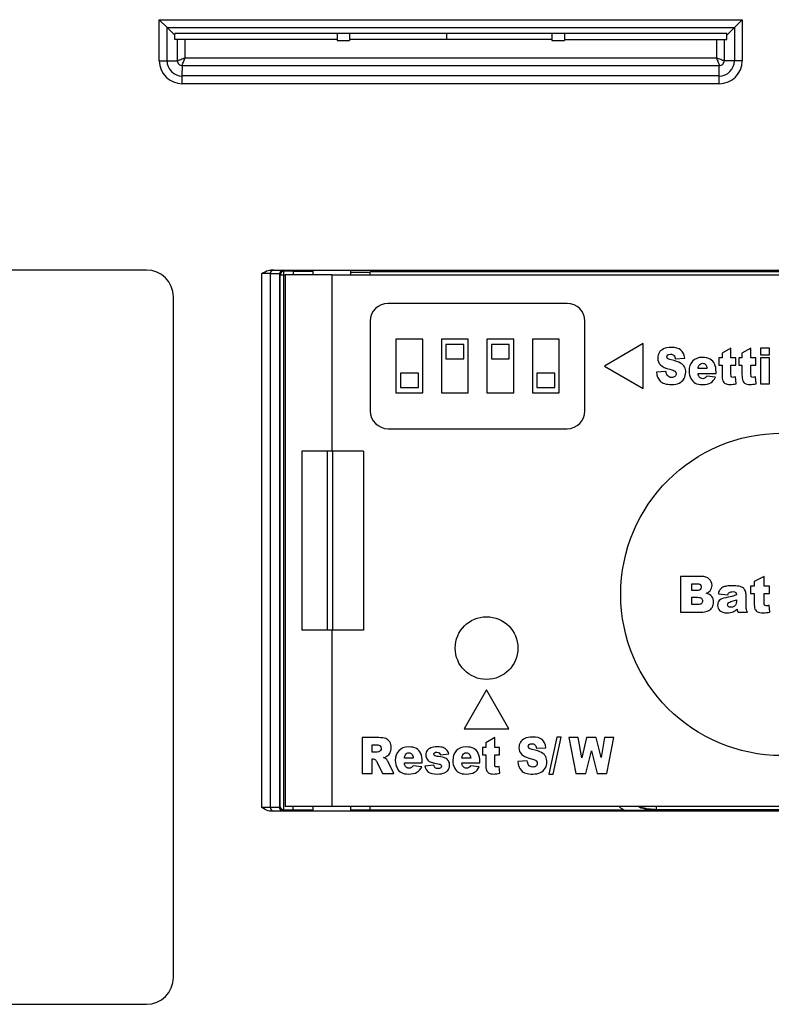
# Model space of a CAD drawing. Header units: millimetres. Extents: x 6573 to 7229, y 179 to 884.
# Tile 15 of 18: x 7101 to 7143, y 584 to 639. Entities that reach past the tile are written whole.
import ezdxf

# ---------------------------------------------------------------- set-up
doc = ezdxf.new("R2010")
doc.units = ezdxf.units.MM
doc.header["$LTSCALE"] = 32.67
doc.layers.get('0').update_dxf_attribs({"linetype": 'CONTINUOUS'})
doc.layers.add('7_ALL_FEATURES', color=7, linetype='CONTINUOUS')

msp = doc.modelspace()

# ---------------------------------------------------------------- linework, layer by layer
at = {"color": 7, "linetype": 'Continuous'}
for p, q in [((7109.182, 636.429), (7109.182, 638.718)), ((7109.182, 638.718), (7141.759, 638.718)), ((7109.615, 638.285), (7109.182, 638.718)), ((7141.326, 638.285), (7141.759, 638.718)), ((7141.759, 638.718), (7141.759, 636.429)), ((7109.615, 636.429), (7109.615, 638.285)), ((7109.615, 638.285), (7141.326, 638.285)), ((7109.615, 638.285), (7110.048, 637.852)), ((7110.048, 637.607), (7110.048, 637.952)), ((7140.893, 637.952), (7110.048, 637.952)), ((7119.12, 637.952), (7119.12, 637.563)), ((7119.82, 637.952), (7119.82, 637.563)), ((7131.12, 637.952), (7131.12, 637.563)), ((7131.82, 637.952), (7131.82, 637.563)), ((7141.326, 638.285), (7140.893, 637.852)), ((7140.893, 637.607), (7140.893, 637.952)), ((7141.326, 638.285), (7141.326, 636.429)), ((7119.12, 637.607), (7110.048, 637.607)), ((7110.192, 636.429), (7110.192, 637.607)), ((7110.625, 636.584), (7110.625, 637.607)), ((7119.12, 637.563), (7119.82, 637.563)), ((7131.12, 637.607), (7119.82, 637.607)), ((7131.12, 637.563), (7131.82, 637.563)), ((7131.82, 637.607), (7140.893, 637.607)), ((7140.316, 637.607), (7140.316, 636.584)), ((7140.749, 637.607), (7140.749, 636.43)), ((7109.182, 636.429), (7110.192, 636.429)), ((7110.47, 635.574), (7110.471, 636.151)), ((7110.471, 636.151), (7140.47, 636.151)), ((7110.625, 636.584), (7140.316, 636.584)), ((7140.47, 635.141), (7140.47, 636.151)), ((7141.326, 636.429), (7140.749, 636.43)), ((7141.759, 636.429), (7141.326, 636.429)), ((7110.47, 635.141), (7110.47, 635.574)), ((7140.47, 635.574), (7110.47, 635.574)), ((7140.47, 635.141), (7110.47, 635.141)), ((7108.47, 624.738), (7070.47, 624.738)), ((7115.408, 624.738), (7153.72, 624.738)), ((7116.146, 624.675), (7116.127, 624.722)), ((7116.67, 624.675), (7116.146, 624.675)), ((7116.146, 594.586), (7116.146, 624.675)), ((7116.67, 624.675), (7116.67, 624.475)), ((7117.77, 624.66), (7116.67, 624.66)), ((7117.77, 624.72), (7117.77, 624.479)), ((7119.87, 624.72), (7119.87, 624.479)), ((7119.87, 624.616), (7120.97, 624.616)), ((7153.72, 624.634), (7120.97, 624.634)), ((7120.97, 624.486), (7120.97, 624.634)), ((7114.92, 594.719), (7114.92, 624.54)), ((7115.897, 624.524), (7115.39, 624.536)), ((7115.39, 594.723), (7115.39, 624.536)), ((7115.897, 624.524), (7115.897, 594.735)), ((7115.927, 624.522), (7115.927, 594.737)), ((7115.946, 624.475), (7116.22, 624.475)), ((7118.82, 624.479), (7161.368, 624.479)), ((7118.82, 624.479), (7118.82, 614.629)), ((7109.97, 585.238), (7109.97, 623.238)), ((7131.97, 622.879), (7121.97, 622.879)), ((7120.97, 621.879), (7120.97, 616.879)), ((7132.97, 616.879), (7132.97, 621.879)), ((7123.91, 620.879), (7122.41, 620.879)), ((7122.41, 620.879), (7122.41, 617.879)), ((7123.91, 617.879), (7123.91, 620.879)), ((7126.45, 620.879), (7124.95, 620.879)), ((7124.95, 620.879), (7124.95, 617.879)), ((7126.45, 617.879), (7126.45, 620.879)), ((7128.99, 620.879), (7127.49, 620.879)), ((7127.49, 620.879), (7127.49, 617.879)), ((7128.99, 617.879), (7128.99, 620.879)), ((7131.53, 620.879), (7130.03, 620.879)), ((7130.03, 620.879), (7130.03, 617.879)), ((7131.53, 617.879), (7131.53, 620.879)), ((7126.2, 620.579), (7125.2, 620.579)), ((7125.2, 620.579), (7125.2, 619.779)), ((7126.2, 619.779), (7126.2, 620.579)), ((7128.74, 620.579), (7127.74, 620.579)), ((7127.74, 620.579), (7127.74, 619.779)), ((7128.74, 619.779), (7128.74, 620.579)), ((7136.22, 620.629), (7134.055, 619.379)), ((7136.22, 618.129), (7136.22, 620.629)), ((7141.13, 620.379), (7140.629, 620.094)), ((7141.13, 619.828), (7141.13, 620.379)), ((7142.246, 620.379), (7141.745, 620.094)), ((7142.246, 619.828), (7142.246, 620.379)), ((7143.277, 620.379), (7142.778, 620.379)), ((7142.778, 620.379), (7142.778, 620.002)), ((7143.277, 620.002), (7143.277, 620.379)), ((7125.2, 619.779), (7126.2, 619.779)), ((7127.74, 619.779), (7128.74, 619.779)), ((7138.02, 619.783), (7138.544, 619.817)), ((7140.629, 619.828), (7140.445, 619.828)), ((7140.445, 619.828), (7140.445, 619.422)), ((7140.629, 620.094), (7140.629, 619.828)), ((7141.405, 619.828), (7141.13, 619.828)), ((7141.405, 619.422), (7141.405, 619.828)), ((7141.745, 619.828), (7141.561, 619.828)), ((7141.561, 619.828), (7141.561, 619.422)), ((7141.745, 620.094), (7141.745, 619.828)), ((7142.521, 619.828), (7142.246, 619.828)), ((7142.521, 619.422), (7142.521, 619.828)), ((7142.778, 620.002), (7143.277, 620.002)), ((7143.277, 619.828), (7142.778, 619.828)), ((7142.778, 619.828), (7142.778, 618.379)), ((7143.277, 618.379), (7143.277, 619.828)), ((7134.055, 619.379), (7136.22, 618.129)), ((7137.499, 619.078), (7136.97, 619.041)), ((7139.789, 619.232), (7139.297, 619.232)), ((7140.445, 619.422), (7140.629, 619.422)), ((7140.629, 619.422), (7140.629, 618.911)), ((7141.13, 619.422), (7141.405, 619.422)), ((7141.13, 618.907), (7141.13, 619.422)), ((7141.561, 619.422), (7141.745, 619.422)), ((7141.745, 619.422), (7141.745, 618.911)), ((7142.246, 619.422), (7142.521, 619.422)), ((7142.246, 618.907), (7142.246, 619.422)), ((7123.66, 618.979), (7122.66, 618.979)), ((7122.66, 618.979), (7122.66, 618.179)), ((7123.66, 618.179), (7123.66, 618.979)), ((7131.28, 618.979), (7130.28, 618.979)), ((7130.28, 618.979), (7130.28, 618.179)), ((7131.28, 618.179), (7131.28, 618.979)), ((7139.296, 618.966), (7140.297, 618.966)), ((7140.269, 618.755), (7139.777, 618.805)), ((7140.297, 618.966), (7140.297, 619.029)), ((7141.423, 618.392), (7141.387, 618.774)), ((7142.539, 618.392), (7142.503, 618.774)), ((7122.66, 618.179), (7123.66, 618.179)), ((7130.28, 618.179), (7131.28, 618.179)), ((7142.778, 618.379), (7143.277, 618.379)), ((7122.41, 617.879), (7123.91, 617.879)), ((7124.95, 617.879), (7126.45, 617.879)), ((7127.49, 617.879), (7128.99, 617.879)), ((7130.03, 617.879), (7131.53, 617.879)), ((7121.97, 615.879), (7131.97, 615.879)), ((7120.595, 614.629), (7117.149, 614.629)), ((7117.149, 614.629), (7117.149, 604.629)), ((7118.565, 614.629), (7118.565, 604.629)), ((7118.86, 614.629), (7118.86, 604.629)), ((7120.595, 614.629), (7120.595, 604.629)), ((7116.22, 613.215), (7116.22, 606.044)), ((7139.471, 607.629), (7138.314, 607.629)), ((7138.314, 607.629), (7138.314, 605.629)), ((7142.982, 607.629), (7142.426, 607.344)), ((7142.982, 607.078), (7142.982, 607.629)), ((7138.937, 607.224), (7139.21, 607.224)), ((7138.937, 606.845), (7138.937, 607.224)), ((7142.426, 607.078), (7142.221, 607.078)), ((7142.221, 607.078), (7142.221, 606.672)), ((7142.426, 607.344), (7142.426, 607.078)), ((7143.288, 607.078), (7142.982, 607.078)), ((7143.288, 606.672), (7143.288, 607.078)), ((7139.206, 606.845), (7138.937, 606.845)), ((7138.937, 606.464), (7139.251, 606.464)), ((7138.937, 606.059), (7138.937, 606.464)), ((7140.424, 606.665), (7140.955, 606.609)), ((7141.98, 605.938), (7141.98, 606.578)), ((7142.221, 606.672), (7142.426, 606.672)), ((7142.426, 606.672), (7142.426, 606.161)), ((7142.982, 606.672), (7143.288, 606.672)), ((7142.982, 606.157), (7142.982, 606.672)), ((7139.252, 606.059), (7138.937, 606.059)), ((7141.437, 606.317), (7141.437, 606.228)), ((7143.308, 605.642), (7143.267, 606.024)), ((7138.314, 605.629), (7139.381, 605.629)), ((7141.528, 605.629), (7142.049, 605.629)), ((7120.595, 604.629), (7117.149, 604.629)), ((7118.82, 604.629), (7118.82, 594.779)), ((7127.47, 601.294), (7126.22, 599.129)), ((7128.72, 599.129), (7127.47, 601.294)), ((7126.22, 599.129), (7128.72, 599.129)), ((7121.445, 598.629), (7120.518, 598.629)), ((7120.518, 598.629), (7120.518, 596.629)), ((7121.077, 598.226), (7121.321, 598.226)), ((7121.077, 597.819), (7121.077, 598.226)), ((7127.927, 598.629), (7127.426, 598.344)), ((7127.426, 598.344), (7127.426, 598.078)), ((7127.927, 598.078), (7127.927, 598.629)), ((7131.394, 598.664), (7130.945, 596.595)), ((7131.197, 596.595), (7131.65, 598.664)), ((7131.65, 598.664), (7131.394, 598.664)), ((7132.597, 598.629), (7132.069, 598.629)), ((7132.069, 598.629), (7132.469, 596.629)), ((7132.787, 597.509), (7132.597, 598.629)), ((7133.065, 598.629), (7132.787, 597.509)), ((7133.592, 598.629), (7133.065, 598.629)), ((7133.87, 597.511), (7133.592, 598.629)), ((7134.061, 598.629), (7133.87, 597.511)), ((7134.587, 598.629), (7134.061, 598.629)), ((7134.19, 596.629), (7134.587, 598.629)), ((7121.311, 597.819), (7121.077, 597.819)), ((7124.89, 597.672), (7125.364, 597.724)), ((7127.426, 598.078), (7127.242, 598.078)), ((7127.242, 598.078), (7127.242, 597.672)), ((7127.242, 597.672), (7127.426, 597.672)), ((7127.426, 597.672), (7127.426, 597.161)), ((7128.202, 598.078), (7127.927, 598.078)), ((7127.927, 597.672), (7128.202, 597.672)), ((7127.927, 597.157), (7127.927, 597.672)), ((7128.202, 597.672), (7128.202, 598.078)), ((7130.265, 598.033), (7130.789, 598.067)), ((7133.015, 596.629), (7133.329, 597.889)), ((7133.329, 597.889), (7133.644, 596.629)), ((7121.077, 597.441), (7121.126, 597.441)), ((7121.077, 596.629), (7121.077, 597.441)), ((7121.363, 597.241), (7121.66, 596.629)), ((7122.289, 596.629), (7122.019, 597.208)), ((7122.879, 597.216), (7123.881, 597.216)), ((7123.373, 597.482), (7122.88, 597.482)), ((7123.881, 597.216), (7123.881, 597.279)), ((7124.518, 597.084), (7124.022, 597.032)), ((7126.092, 597.216), (7127.094, 597.216)), ((7126.586, 597.482), (7126.094, 597.482)), ((7127.094, 597.216), (7127.094, 597.279)), ((7129.744, 597.328), (7129.215, 597.291)), ((7120.518, 596.629), (7121.077, 596.629)), ((7121.66, 596.629), (7122.289, 596.629)), ((7123.853, 597.005), (7123.361, 597.055)), ((7127.066, 597.005), (7126.574, 597.055)), ((7128.22, 596.642), (7128.183, 597.024)), ((7130.945, 596.595), (7131.197, 596.595)), ((7132.469, 596.629), (7133.015, 596.629)), ((7133.644, 596.629), (7134.19, 596.629)), ((7115.897, 594.735), (7115.39, 594.723)), ((7153.72, 594.52), (7115.408, 594.52)), ((7116.147, 594.586), (7116.127, 594.537)), ((7116.67, 594.586), (7116.146, 594.586)), ((7116.67, 594.586), (7116.67, 594.779)), ((7116.67, 594.599), (7117.77, 594.599)), ((7117.77, 594.779), (7117.77, 594.539)), ((7161.368, 594.779), (7118.82, 594.779)), ((7119.87, 594.779), (7119.87, 594.539)), ((7119.87, 594.599), (7120.97, 594.599)), ((7120.97, 594.586), (7120.97, 594.779)), ((7135.164, 594.586), (7120.97, 594.586)), ((7136.97, 594.59), (7136.97, 594.779)), ((7136.97, 594.625), (7153.72, 594.625)), ((7070.47, 583.738), (7108.47, 583.738))]:
    msp.add_line(p, q, dxfattribs=at)
at = {"color": 3, "linetype": 'Continuous'}
msp.add_line((7125.26, 637.607), (7125.26, 637.952), dxfattribs=at)
at = {"color": 7, "linetype": 'Continuous'}
for centre, radius in [((7143.97, 606.629), 9), ((7127.47, 603.629), 1.75)]:
    msp.add_circle(centre, radius, dxfattribs=at)
for centre, radius, start, end in [((7110.47, 636.429), 1.289, 180, 270), ((7110.47, 636.429), 0.856, 180, 270), ((7140.47, 636.429), 1.289, 270, 0), ((7140.47, 636.429), 0.856, 270, 0), ((7108.47, 623.238), 1.5, 0, 90), ((7116.127, 624.522), 0.2, 89.9834, 180.0147), ((7121.97, 621.879), 1, 90, 180), ((7131.97, 621.879), 1, 0, 90), ((7121.97, 616.879), 1, 180, 270), ((7131.97, 616.879), 1, 270, 0), ((7116.127, 594.737), 0.2, 179.9853, 270.0166), ((7136.97, 597.629), 3.539, 234.1531, 239.3117), ((7134.541, 1231.918), 637.332, 270.056002, 270.218392), ((7136.97, 597.629), 3.039, 250.8871, 270), ((7136.97, 597.629), 3.004, 252.4034, 270), ((7108.47, 585.238), 1.5, 270, 0)]:
    msp.add_arc(centre, radius, start, end, dxfattribs=at)
for points, knots in [([(7110.625, 636.585), (7110.544, 636.55), (7110.402, 636.497), (7110.257, 636.434), (7110.192, 636.429)], [0, 0, 0, 0, 0.573921, 1, 1, 1, 1]), ([(7110.192, 636.429), (7110.196, 636.358), (7110.248, 636.209), (7110.399, 636.151), (7110.471, 636.151)], [0, 0, 0, 0, 0.499491, 1, 1, 1, 1]), ([(7110.47, 636.151), (7110.47, 636.179), (7110.489, 636.244), (7110.546, 636.385), (7110.591, 636.503), (7110.625, 636.584)], [0, 0, 0, 0, 0.184038, 0.427129, 1, 1, 1, 1]), ([(7140.315, 636.584), (7140.35, 636.503), (7140.402, 636.361), (7140.466, 636.216), (7140.47, 636.151)], [0, 0, 0, 0, 0.573921, 1, 1, 1, 1]), ([(7140.749, 636.429), (7140.72, 636.429), (7140.656, 636.448), (7140.514, 636.505), (7140.397, 636.55), (7140.316, 636.584)], [0, 0, 0, 0, 0.184038, 0.427129, 1, 1, 1, 1]), ([(7140.47, 636.151), (7140.541, 636.155), (7140.69, 636.207), (7140.749, 636.358), (7140.749, 636.43)], [0, 0, 0, 0, 0.499491, 1, 1, 1, 1]), ([(7114.92, 624.54), (7115.033, 624.611), (7115.186, 624.709), (7115.364, 624.738), (7115.408, 624.738)], [0, 0, 0, 0, 0.749372, 1, 1, 1, 1]), ([(7115.578, 624.736), (7115.53, 624.736), (7115.428, 624.69), (7115.39, 624.587), (7115.39, 624.536)], [0, 0, 0, 0, 0.489056, 1, 1, 1, 1]), ([(7115.578, 624.736), (7115.568, 624.736), (7115.511, 624.738), (7115.455, 624.738), (7115.408, 624.738)], [0, 0, 0, 0, 0.182998, 1, 1, 1, 1]), ([(7116.085, 624.724), (7116.036, 624.724), (7115.934, 624.678), (7115.897, 624.575), (7115.897, 624.524)], [0, 0, 0, 0, 0.489056, 1, 1, 1, 1]), ([(7116.146, 624.675), (7116.101, 624.675), (7116.009, 624.643), (7115.959, 624.559), (7115.95, 624.515)], [0, 0, 0, 0, 0.499763, 1, 1, 1, 1]), ([(7115.39, 624.536), (7115.366, 624.537), (7115.209, 624.54), (7115.052, 624.54), (7114.92, 624.54)], [0, 0, 0, 0, 0.155868, 1, 1, 1, 1]), ([(7115.927, 624.522), (7115.926, 624.524), (7115.912, 624.521), (7115.904, 624.524), (7115.897, 624.524)], [0, 0, 0, 0, 0.258403, 1, 1, 1, 1]), ([(7115.39, 594.723), (7115.366, 594.722), (7115.209, 594.719), (7115.052, 594.719), (7114.92, 594.719)], [0, 0, 0, 0, 0.155699, 1, 1, 1, 1]), ([(7115.408, 594.52), (7115.364, 594.52), (7115.186, 594.549), (7115.033, 594.648), (7114.92, 594.719)], [0, 0, 0, 0, 0.250628, 1, 1, 1, 1]), ([(7115.39, 594.723), (7115.39, 594.672), (7115.428, 594.569), (7115.53, 594.523), (7115.578, 594.523)], [0, 0, 0, 0, 0.510944, 1, 1, 1, 1]), ([(7115.578, 594.523), (7115.568, 594.522), (7115.511, 594.521), (7115.455, 594.521), (7115.408, 594.52)], [0, 0, 0, 0, 0.182977, 1, 1, 1, 1]), ([(7115.927, 594.737), (7115.926, 594.734), (7115.912, 594.738), (7115.904, 594.735), (7115.897, 594.735)], [0, 0, 0, 0, 0.258411, 1, 1, 1, 1]), ([(7116.147, 594.586), (7116.097, 594.586), (7116.005, 594.621), (7115.959, 594.704), (7115.95, 594.743)], [0, 0, 0, 0, 0.553464, 1, 1, 1, 1])]:
    msp.add_open_spline(points, degree=3, knots=knots, dxfattribs=at)
for points in [[(7137.359, 620.334), (7137.251, 620.283), (7137.171, 620.21), (7137.117, 620.119)], [(7137.802, 620.414), (7137.615, 620.414), (7137.467, 620.386), (7137.359, 620.334)], [(7138.328, 620.27), (7138.208, 620.366), (7138.032, 620.414), (7137.802, 620.414)], [(7138.544, 619.817), (7138.521, 620.025), (7138.448, 620.175), (7138.328, 620.27)], [(7137.117, 620.119), (7137.063, 620.027), (7137.038, 619.931), (7137.038, 619.828)], [(7137.038, 619.828), (7137.038, 619.671), (7137.089, 619.543), (7137.194, 619.441)], [(7137.552, 619.884), (7137.552, 619.928), (7137.568, 619.965), (7137.601, 619.995)], [(7137.592, 619.797), (7137.566, 619.823), (7137.552, 619.851), (7137.552, 619.884)], [(7137.779, 619.723), (7137.681, 619.746), (7137.618, 619.771), (7137.592, 619.797)], [(7137.601, 619.995), (7137.633, 620.025), (7137.682, 620.041), (7137.747, 620.041)], [(7137.747, 620.041), (7137.826, 620.041), (7137.887, 620.021), (7137.931, 619.98)], [(7138.301, 619.547), (7138.195, 619.607), (7138.022, 619.666), (7137.779, 619.723)], [(7137.931, 619.98), (7137.976, 619.939), (7138.005, 619.873), (7138.02, 619.783)], [(7138.983, 619.651), (7138.852, 619.51), (7138.787, 619.328), (7138.787, 619.101)], [(7139.524, 619.861), (7139.293, 619.861), (7139.113, 619.79), (7138.983, 619.651)], [(7139.966, 619.767), (7139.858, 619.83), (7139.711, 619.861), (7139.524, 619.861)], [(7140.212, 619.494), (7140.156, 619.613), (7140.074, 619.704), (7139.966, 619.767)], [(7137.194, 619.441), (7137.298, 619.341), (7137.472, 619.259), (7137.717, 619.199)], [(7137.569, 618.859), (7137.534, 618.909), (7137.51, 618.982), (7137.499, 619.078)], [(7137.717, 619.199), (7137.865, 619.162), (7137.96, 619.124), (7138.001, 619.083)], [(7138.001, 619.083), (7138.042, 619.042), (7138.063, 618.996), (7138.063, 618.944)], [(7138.53, 619.326), (7138.483, 619.414), (7138.407, 619.487), (7138.301, 619.547)], [(7138.603, 619.03), (7138.603, 619.139), (7138.578, 619.238), (7138.53, 619.326)], [(7138.787, 619.101), (7138.787, 618.941), (7138.819, 618.802), (7138.884, 618.685)], [(7139.297, 619.232), (7139.304, 619.318), (7139.324, 619.383), (7139.354, 619.428)], [(7139.354, 619.428), (7139.401, 619.497), (7139.465, 619.532), (7139.545, 619.532)], [(7139.545, 619.532), (7139.614, 619.532), (7139.669, 619.509), (7139.711, 619.463)], [(7139.711, 619.463), (7139.752, 619.416), (7139.779, 619.338), (7139.789, 619.232)], [(7140.297, 619.029), (7140.297, 619.22), (7140.269, 619.374), (7140.212, 619.494)], [(7136.97, 619.041), (7136.985, 618.839), (7137.052, 618.673), (7137.17, 618.542)], [(7137.17, 618.542), (7137.288, 618.411), (7137.499, 618.345), (7137.806, 618.345)], [(7137.815, 618.738), (7137.708, 618.738), (7137.626, 618.778), (7137.569, 618.859)], [(7137.998, 618.8), (7137.955, 618.759), (7137.893, 618.738), (7137.815, 618.738)], [(7138.063, 618.944), (7138.063, 618.89), (7138.041, 618.841), (7137.998, 618.8)], [(7138.239, 618.429), (7138.354, 618.484), (7138.443, 618.566), (7138.508, 618.675)], [(7138.508, 618.675), (7138.571, 618.783), (7138.603, 618.902), (7138.603, 619.03)], [(7138.884, 618.685), (7138.949, 618.568), (7139.032, 618.482), (7139.131, 618.427)], [(7139.36, 618.767), (7139.326, 618.811), (7139.304, 618.876), (7139.296, 618.966)], [(7139.55, 618.673), (7139.471, 618.673), (7139.409, 618.704), (7139.36, 618.767)], [(7139.69, 618.714), (7139.645, 618.686), (7139.599, 618.673), (7139.55, 618.673)], [(7139.777, 618.805), (7139.745, 618.761), (7139.717, 618.73), (7139.69, 618.714)], [(7139.996, 618.442), (7140.102, 618.504), (7140.193, 618.609), (7140.269, 618.755)], [(7140.629, 618.911), (7140.629, 618.749), (7140.642, 618.633), (7140.671, 618.561)], [(7140.671, 618.561), (7140.699, 618.489), (7140.743, 618.434), (7140.802, 618.399)], [(7141.146, 618.785), (7141.135, 618.805), (7141.13, 618.846), (7141.13, 618.907)], [(7141.232, 618.74), (7141.19, 618.74), (7141.162, 618.755), (7141.146, 618.785)], [(7141.387, 618.774), (7141.32, 618.75), (7141.269, 618.74), (7141.232, 618.74)], [(7141.745, 618.911), (7141.745, 618.749), (7141.759, 618.633), (7141.787, 618.561)], [(7141.787, 618.561), (7141.815, 618.489), (7141.859, 618.434), (7141.918, 618.399)], [(7142.262, 618.785), (7142.251, 618.805), (7142.246, 618.846), (7142.246, 618.907)], [(7142.348, 618.74), (7142.306, 618.74), (7142.278, 618.755), (7142.262, 618.785)], [(7142.503, 618.774), (7142.436, 618.75), (7142.385, 618.74), (7142.348, 618.74)], [(7137.806, 618.345), (7137.981, 618.345), (7138.124, 618.374), (7138.239, 618.429)], [(7139.131, 618.427), (7139.229, 618.374), (7139.366, 618.347), (7139.539, 618.347)], [(7139.539, 618.347), (7139.738, 618.347), (7139.89, 618.379), (7139.996, 618.442)], [(7140.802, 618.399), (7140.861, 618.364), (7140.952, 618.347), (7141.077, 618.347)], [(7141.077, 618.347), (7141.184, 618.347), (7141.299, 618.362), (7141.423, 618.392)], [(7141.918, 618.399), (7141.977, 618.364), (7142.068, 618.347), (7142.193, 618.347)], [(7142.193, 618.347), (7142.3, 618.347), (7142.415, 618.362), (7142.539, 618.392)], [(7139.914, 607.486), (7139.81, 607.582), (7139.663, 607.629), (7139.471, 607.629)], [(7139.21, 607.224), (7139.303, 607.224), (7139.368, 607.208), (7139.407, 607.175)], [(7139.407, 607.175), (7139.445, 607.142), (7139.464, 607.096), (7139.464, 607.039)], [(7139.464, 607.039), (7139.464, 606.976), (7139.445, 606.927), (7139.407, 606.894)], [(7140.07, 607.131), (7140.07, 607.272), (7140.018, 607.391), (7139.914, 607.486)], [(7139.959, 606.827), (7140.033, 606.912), (7140.07, 607.013), (7140.07, 607.131)], [(7140.674, 607.022), (7140.603, 606.983), (7140.549, 606.936), (7140.51, 606.883)], [(7140.884, 607.087), (7140.794, 607.071), (7140.724, 607.05), (7140.674, 607.022)], [(7141.173, 607.111), (7141.07, 607.111), (7140.973, 607.103), (7140.884, 607.087)], [(7141.574, 607.082), (7141.473, 607.101), (7141.34, 607.111), (7141.173, 607.111)], [(7141.827, 606.966), (7141.759, 607.025), (7141.675, 607.063), (7141.574, 607.082)], [(7139.407, 606.894), (7139.368, 606.861), (7139.302, 606.845), (7139.206, 606.845)], [(7139.251, 606.464), (7139.359, 606.464), (7139.434, 606.445), (7139.478, 606.41)], [(7139.744, 606.694), (7139.838, 606.726), (7139.91, 606.77), (7139.959, 606.827)], [(7140.06, 606.515), (7139.992, 606.599), (7139.887, 606.658), (7139.744, 606.694)], [(7140.162, 606.198), (7140.162, 606.325), (7140.128, 606.43), (7140.06, 606.515)], [(7140.51, 606.883), (7140.472, 606.83), (7140.443, 606.758), (7140.424, 606.665)], [(7140.835, 606.442), (7140.66, 606.407), (7140.542, 606.355), (7140.477, 606.285)], [(7141.24, 606.53), (7141.177, 606.513), (7141.042, 606.483), (7140.835, 606.442)], [(7140.955, 606.609), (7140.977, 606.672), (7141.006, 606.714), (7141.041, 606.737)], [(7141.041, 606.737), (7141.086, 606.766), (7141.154, 606.781), (7141.246, 606.781)], [(7141.437, 606.597), (7141.367, 606.569), (7141.302, 606.546), (7141.24, 606.53)], [(7141.246, 606.781), (7141.317, 606.781), (7141.366, 606.767), (7141.394, 606.74)], [(7141.394, 606.74), (7141.422, 606.713), (7141.437, 606.665), (7141.437, 606.597)], [(7141.939, 606.792), (7141.911, 606.867), (7141.873, 606.925), (7141.827, 606.966)], [(7141.98, 606.578), (7141.98, 606.646), (7141.966, 606.717), (7141.939, 606.792)], [(7139.478, 606.115), (7139.434, 606.077), (7139.359, 606.059), (7139.252, 606.059)], [(7139.478, 606.41), (7139.521, 606.374), (7139.543, 606.327), (7139.543, 606.268)], [(7139.543, 606.268), (7139.543, 606.204), (7139.521, 606.153), (7139.478, 606.115)], [(7139.892, 605.722), (7139.976, 605.77), (7140.041, 605.835), (7140.09, 605.919)], [(7140.09, 605.919), (7140.138, 606), (7140.162, 606.095), (7140.162, 606.198)], [(7140.477, 606.285), (7140.412, 606.213), (7140.381, 606.122), (7140.381, 606.013)], [(7140.381, 606.013), (7140.381, 605.895), (7140.424, 605.796), (7140.514, 605.716)], [(7140.937, 606.054), (7140.937, 606.092), (7140.952, 606.126), (7140.984, 606.156)], [(7140.982, 605.946), (7140.952, 605.973), (7140.937, 606.01), (7140.937, 606.054)], [(7141.117, 605.905), (7141.057, 605.905), (7141.012, 605.919), (7140.982, 605.946)], [(7140.984, 606.156), (7141.014, 606.185), (7141.085, 606.215), (7141.198, 606.244)], [(7141.289, 605.95), (7141.236, 605.92), (7141.179, 605.905), (7141.117, 605.905)], [(7141.198, 606.244), (7141.28, 606.265), (7141.36, 606.29), (7141.437, 606.317)], [(7141.403, 606.059), (7141.381, 606.015), (7141.343, 605.98), (7141.289, 605.95)], [(7141.437, 606.228), (7141.437, 606.159), (7141.424, 606.103), (7141.403, 606.059)], [(7141.992, 605.777), (7141.984, 605.815), (7141.98, 605.87), (7141.98, 605.938)], [(7142.426, 606.161), (7142.426, 605.999), (7142.441, 605.883), (7142.472, 605.811)], [(7143, 606.035), (7142.988, 606.055), (7142.982, 606.096), (7142.982, 606.157)], [(7143.096, 605.99), (7143.049, 605.99), (7143.018, 606.005), (7143, 606.035)], [(7143.267, 606.024), (7143.194, 606), (7143.137, 605.99), (7143.096, 605.99)], [(7139.381, 605.629), (7139.426, 605.629), (7139.518, 605.638), (7139.658, 605.656)], [(7139.658, 605.656), (7139.761, 605.67), (7139.84, 605.692), (7139.892, 605.722)], [(7140.514, 605.716), (7140.604, 605.636), (7140.735, 605.597), (7140.909, 605.597)], [(7140.909, 605.597), (7141.038, 605.597), (7141.153, 605.617), (7141.251, 605.657)], [(7141.251, 605.657), (7141.322, 605.687), (7141.394, 605.736), (7141.468, 605.807)], [(7141.468, 605.807), (7141.473, 605.764), (7141.48, 605.733), (7141.486, 605.714)], [(7141.486, 605.714), (7141.493, 605.695), (7141.506, 605.666), (7141.528, 605.629)], [(7142.049, 605.629), (7142.019, 605.689), (7142, 605.739), (7141.992, 605.777)], [(7142.472, 605.811), (7142.503, 605.739), (7142.553, 605.684), (7142.618, 605.649)], [(7142.618, 605.649), (7142.684, 605.614), (7142.785, 605.597), (7142.924, 605.597)], [(7142.924, 605.597), (7143.042, 605.597), (7143.171, 605.612), (7143.308, 605.642)], [(7121.321, 598.226), (7121.422, 598.226), (7121.492, 598.208), (7121.528, 598.173)], [(7121.839, 598.58), (7121.748, 598.613), (7121.617, 598.629), (7121.445, 598.629)], [(7122.059, 598.397), (7122.003, 598.486), (7121.93, 598.548), (7121.839, 598.58)], [(7122.143, 598.074), (7122.143, 598.201), (7122.114, 598.309), (7122.059, 598.397)], [(7129.362, 598.369), (7129.308, 598.277), (7129.282, 598.181), (7129.282, 598.078)], [(7129.604, 598.584), (7129.496, 598.533), (7129.416, 598.46), (7129.362, 598.369)], [(7130.047, 598.664), (7129.859, 598.664), (7129.712, 598.636), (7129.604, 598.584)], [(7129.797, 598.134), (7129.797, 598.178), (7129.813, 598.215), (7129.846, 598.245)], [(7129.846, 598.245), (7129.878, 598.275), (7129.927, 598.291), (7129.992, 598.291)], [(7129.992, 598.291), (7130.071, 598.291), (7130.132, 598.271), (7130.176, 598.23)], [(7130.573, 598.52), (7130.453, 598.616), (7130.277, 598.664), (7130.047, 598.664)], [(7130.176, 598.23), (7130.22, 598.189), (7130.25, 598.123), (7130.265, 598.033)], [(7130.789, 598.067), (7130.766, 598.275), (7130.693, 598.425), (7130.573, 598.52)], [(7121.459, 597.845), (7121.385, 597.827), (7121.336, 597.819), (7121.311, 597.819)], [(7121.549, 597.909), (7121.525, 597.875), (7121.495, 597.855), (7121.459, 597.845)], [(7121.528, 598.173), (7121.565, 598.138), (7121.584, 598.089), (7121.584, 598.025)], [(7121.584, 598.025), (7121.584, 597.981), (7121.572, 597.942), (7121.549, 597.909)], [(7121.902, 597.59), (7121.977, 597.64), (7122.036, 597.706), (7122.078, 597.786)], [(7122.078, 597.786), (7122.12, 597.867), (7122.143, 597.962), (7122.143, 598.074)], [(7122.566, 597.901), (7122.436, 597.76), (7122.371, 597.578), (7122.371, 597.351)], [(7123.108, 598.111), (7122.877, 598.111), (7122.696, 598.04), (7122.566, 597.901)], [(7122.88, 597.482), (7122.888, 597.568), (7122.908, 597.633), (7122.938, 597.678)], [(7122.938, 597.678), (7122.985, 597.747), (7123.049, 597.782), (7123.129, 597.782)], [(7123.55, 598.017), (7123.442, 598.08), (7123.294, 598.111), (7123.108, 598.111)], [(7123.129, 597.782), (7123.197, 597.782), (7123.253, 597.759), (7123.294, 597.713)], [(7123.294, 597.713), (7123.336, 597.666), (7123.363, 597.588), (7123.373, 597.482)], [(7123.796, 597.744), (7123.74, 597.863), (7123.658, 597.954), (7123.55, 598.017)], [(7123.881, 597.279), (7123.881, 597.47), (7123.853, 597.624), (7123.796, 597.744)], [(7124.152, 597.905), (7124.102, 597.835), (7124.078, 597.754), (7124.078, 597.658)], [(7124.078, 597.658), (7124.078, 597.571), (7124.1, 597.493), (7124.146, 597.425)], [(7124.359, 598.059), (7124.27, 598.025), (7124.202, 597.973), (7124.152, 597.905)], [(7124.711, 598.111), (7124.564, 598.111), (7124.446, 598.093), (7124.359, 598.059)], [(7124.525, 597.703), (7124.525, 597.734), (7124.537, 597.762), (7124.563, 597.784)], [(7124.573, 597.622), (7124.541, 597.64), (7124.525, 597.668), (7124.525, 597.703)], [(7124.563, 597.784), (7124.588, 597.805), (7124.63, 597.818), (7124.687, 597.818)], [(7124.687, 597.818), (7124.742, 597.818), (7124.79, 597.803), (7124.829, 597.774)], [(7125.055, 598.071), (7124.981, 598.097), (7124.866, 598.111), (7124.711, 598.111)], [(7124.829, 597.774), (7124.857, 597.752), (7124.878, 597.718), (7124.89, 597.672)], [(7125.24, 597.948), (7125.191, 598.003), (7125.129, 598.044), (7125.055, 598.071)], [(7125.364, 597.724), (7125.331, 597.818), (7125.289, 597.893), (7125.24, 597.948)], [(7125.78, 597.901), (7125.649, 597.76), (7125.584, 597.578), (7125.584, 597.351)], [(7126.321, 598.111), (7126.09, 598.111), (7125.91, 598.04), (7125.78, 597.901)], [(7126.094, 597.482), (7126.101, 597.568), (7126.121, 597.633), (7126.151, 597.678)], [(7126.151, 597.678), (7126.198, 597.747), (7126.262, 597.782), (7126.342, 597.782)], [(7126.763, 598.017), (7126.655, 598.08), (7126.508, 598.111), (7126.321, 598.111)], [(7126.342, 597.782), (7126.411, 597.782), (7126.466, 597.759), (7126.508, 597.713)], [(7126.508, 597.713), (7126.549, 597.666), (7126.576, 597.588), (7126.586, 597.482)], [(7127.009, 597.744), (7126.953, 597.863), (7126.871, 597.954), (7126.763, 598.017)], [(7127.094, 597.279), (7127.094, 597.47), (7127.066, 597.624), (7127.009, 597.744)], [(7129.282, 598.078), (7129.282, 597.921), (7129.334, 597.793), (7129.439, 597.691)], [(7129.439, 597.691), (7129.543, 597.591), (7129.717, 597.509), (7129.961, 597.449)], [(7129.837, 598.047), (7129.81, 598.073), (7129.797, 598.101), (7129.797, 598.134)], [(7130.024, 597.973), (7129.926, 597.996), (7129.863, 598.021), (7129.837, 598.047)], [(7130.546, 597.797), (7130.44, 597.857), (7130.267, 597.916), (7130.024, 597.973)], [(7130.775, 597.576), (7130.728, 597.664), (7130.651, 597.737), (7130.546, 597.797)], [(7121.126, 597.441), (7121.176, 597.441), (7121.222, 597.425), (7121.262, 597.394)], [(7121.262, 597.394), (7121.292, 597.37), (7121.325, 597.32), (7121.363, 597.241)], [(7121.707, 597.512), (7121.79, 597.533), (7121.855, 597.558), (7121.902, 597.59)], [(7121.852, 597.437), (7121.822, 597.462), (7121.773, 597.486), (7121.707, 597.512)], [(7121.941, 597.332), (7121.902, 597.387), (7121.872, 597.421), (7121.852, 597.437)], [(7122.019, 597.208), (7122.005, 597.238), (7121.979, 597.279), (7121.941, 597.332)], [(7122.371, 597.351), (7122.371, 597.191), (7122.403, 597.052), (7122.468, 596.935)], [(7122.944, 597.017), (7122.91, 597.061), (7122.888, 597.126), (7122.879, 597.216)], [(7124.146, 597.425), (7124.193, 597.357), (7124.25, 597.309), (7124.317, 597.28)], [(7124.317, 597.28), (7124.385, 597.252), (7124.505, 597.22), (7124.679, 597.186)], [(7124.604, 596.943), (7124.568, 596.97), (7124.538, 597.018), (7124.518, 597.084)], [(7124.787, 597.573), (7124.677, 597.587), (7124.606, 597.603), (7124.573, 597.622)], [(7124.679, 597.186), (7124.795, 597.164), (7124.867, 597.145), (7124.894, 597.129)], [(7125.158, 597.486), (7125.077, 597.523), (7124.953, 597.552), (7124.787, 597.573)], [(7124.894, 597.129), (7124.931, 597.107), (7124.951, 597.077), (7124.951, 597.036)], [(7125.344, 597.327), (7125.301, 597.396), (7125.239, 597.449), (7125.158, 597.486)], [(7125.34, 596.855), (7125.385, 596.934), (7125.409, 597.015), (7125.409, 597.099)], [(7125.409, 597.099), (7125.409, 597.182), (7125.386, 597.257), (7125.344, 597.327)], [(7125.584, 597.351), (7125.584, 597.191), (7125.616, 597.052), (7125.681, 596.935)], [(7126.157, 597.017), (7126.123, 597.061), (7126.101, 597.126), (7126.092, 597.216)], [(7127.426, 597.161), (7127.426, 596.999), (7127.439, 596.883), (7127.468, 596.811)], [(7127.943, 597.035), (7127.932, 597.055), (7127.927, 597.096), (7127.927, 597.157)], [(7129.215, 597.291), (7129.23, 597.089), (7129.297, 596.923), (7129.415, 596.792)], [(7129.813, 597.109), (7129.778, 597.159), (7129.755, 597.232), (7129.744, 597.328)], [(7130.06, 596.988), (7129.953, 596.988), (7129.871, 597.028), (7129.813, 597.109)], [(7129.961, 597.449), (7130.11, 597.412), (7130.205, 597.374), (7130.246, 597.333)], [(7130.308, 597.194), (7130.308, 597.14), (7130.286, 597.091), (7130.243, 597.05)], [(7130.246, 597.333), (7130.287, 597.292), (7130.308, 597.246), (7130.308, 597.194)], [(7130.752, 596.925), (7130.816, 597.033), (7130.848, 597.152), (7130.848, 597.28)], [(7130.848, 597.28), (7130.848, 597.389), (7130.823, 597.488), (7130.775, 597.576)], [(7122.468, 596.935), (7122.533, 596.818), (7122.615, 596.732), (7122.715, 596.677)], [(7122.715, 596.677), (7122.813, 596.624), (7122.949, 596.597), (7123.122, 596.597)], [(7123.133, 596.923), (7123.055, 596.923), (7122.992, 596.954), (7122.944, 597.017)], [(7123.122, 596.597), (7123.321, 596.597), (7123.474, 596.629), (7123.58, 596.692)], [(7123.273, 596.964), (7123.229, 596.936), (7123.183, 596.923), (7123.133, 596.923)], [(7123.361, 597.055), (7123.329, 597.011), (7123.3, 596.98), (7123.273, 596.964)], [(7123.58, 596.692), (7123.686, 596.754), (7123.777, 596.859), (7123.853, 597.005)], [(7124.022, 597.032), (7124.051, 596.893), (7124.116, 596.785), (7124.216, 596.709)], [(7124.216, 596.709), (7124.317, 596.633), (7124.488, 596.597), (7124.726, 596.597)], [(7124.752, 596.901), (7124.69, 596.901), (7124.641, 596.915), (7124.604, 596.943)], [(7124.726, 596.597), (7124.894, 596.597), (7125.027, 596.621), (7125.125, 596.667)], [(7124.908, 596.947), (7124.871, 596.916), (7124.818, 596.901), (7124.752, 596.901)], [(7124.951, 597.036), (7124.951, 597), (7124.936, 596.972), (7124.908, 596.947)], [(7125.125, 596.667), (7125.223, 596.713), (7125.294, 596.775), (7125.34, 596.855)], [(7125.681, 596.935), (7125.746, 596.818), (7125.829, 596.732), (7125.928, 596.677)], [(7125.928, 596.677), (7126.026, 596.624), (7126.162, 596.597), (7126.336, 596.597)], [(7126.347, 596.923), (7126.268, 596.923), (7126.205, 596.954), (7126.157, 597.017)], [(7126.336, 596.597), (7126.535, 596.597), (7126.687, 596.629), (7126.793, 596.692)], [(7126.487, 596.964), (7126.442, 596.936), (7126.396, 596.923), (7126.347, 596.923)], [(7126.574, 597.055), (7126.542, 597.011), (7126.514, 596.98), (7126.487, 596.964)], [(7126.793, 596.692), (7126.899, 596.754), (7126.99, 596.859), (7127.066, 597.005)], [(7127.468, 596.811), (7127.496, 596.739), (7127.54, 596.684), (7127.599, 596.649)], [(7127.599, 596.649), (7127.658, 596.614), (7127.749, 596.597), (7127.874, 596.597)], [(7127.874, 596.597), (7127.981, 596.597), (7128.096, 596.612), (7128.22, 596.642)], [(7128.029, 596.99), (7127.987, 596.99), (7127.959, 597.005), (7127.943, 597.035)], [(7128.183, 597.024), (7128.117, 597), (7128.066, 596.99), (7128.029, 596.99)], [(7129.415, 596.792), (7129.533, 596.661), (7129.744, 596.595), (7130.051, 596.595)], [(7130.051, 596.595), (7130.225, 596.595), (7130.369, 596.624), (7130.484, 596.679)], [(7130.243, 597.05), (7130.2, 597.009), (7130.138, 596.988), (7130.06, 596.988)], [(7130.484, 596.679), (7130.599, 596.734), (7130.688, 596.816), (7130.752, 596.925)], [(7115.897, 594.735), (7115.897, 594.669), (7115.935, 594.596), (7115.991, 594.562)], [(7115.991, 594.562), (7116.019, 594.545), (7116.052, 594.535), (7116.085, 594.535)]]:
    msp.add_open_spline(points, degree=3, dxfattribs=at)
at = {"layer": '7_ALL_FEATURES', "color": 7, "linetype": 'Continuous'}
for p, q in [((7118.82, 624.479), (7116.22, 624.479)), ((7116.22, 624.479), (7116.22, 613.215)), ((7116.22, 606.044), (7116.22, 594.779)), ((7118.82, 594.779), (7116.22, 594.779))]:
    msp.add_line(p, q, dxfattribs=at)

doc.saveas('drawing.dxf')
